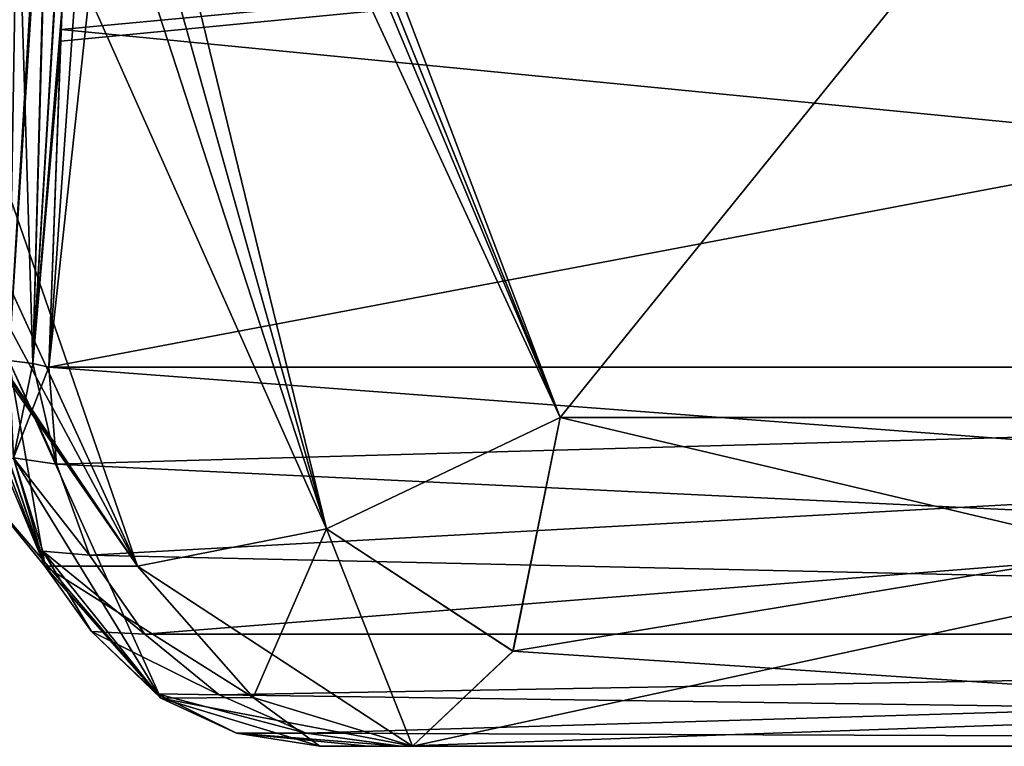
# Model space of a CAD drawing. Header units: inches. Extents: x -11.1 to 11.1, y -2.2 to 7.8.
# Tile 4 of 233: x -8.892 to -8.8099, y -2.112 to -2.0515. Entities that reach past the tile are written whole.
import ezdxf

# ---------------------------------------------------------------- set-up
doc = ezdxf.new("R2010")
doc.units = ezdxf.units.IN
doc.header["$LTSCALE"] = 93.866667
doc.header["$MEASUREMENT"] = 0
for name, color, linetype in [('15054', 7, 'CONTINUOUS'), ('15136', 7, 'CONTINUOUS'), ('15137', 7, 'CONTINUOUS'), ('15138', 7, 'CONTINUOUS'), ('15139', 7, 'CONTINUOUS'), ('15265', 7, 'CONTINUOUS'), ('15266', 7, 'CONTINUOUS'), ('15270', 7, 'CONTINUOUS'), ('15271', 7, 'CONTINUOUS'), ('15432', 7, 'CONTINUOUS'), ('15433', 7, 'CONTINUOUS'), ('15559', 7, 'CONTINUOUS'), ('15560', 7, 'CONTINUOUS'), ('15561', 7, 'CONTINUOUS'), ('15638', 7, 'CONTINUOUS'), ('15639', 7, 'CONTINUOUS'), ('15640', 7, 'CONTINUOUS'), ('15928', 7, 'CONTINUOUS'), ('15929', 7, 'CONTINUOUS'), ('15940', 7, 'CONTINUOUS'), ('15941', 7, 'CONTINUOUS'), ('15943', 7, 'CONTINUOUS'), ('16004', 7, 'CONTINUOUS'), ('16010', 7, 'CONTINUOUS'), ('16032', 7, 'CONTINUOUS'), ('16038', 7, 'CONTINUOUS'), ('16105', 7, 'CONTINUOUS'), ('16107', 7, 'CONTINUOUS'), ('16109', 7, 'CONTINUOUS'), ('16111', 7, 'CONTINUOUS'), ('16136', 7, 'CONTINUOUS'), ('16137', 7, 'CONTINUOUS'), ('16138', 7, 'CONTINUOUS'), ('16139', 7, 'CONTINUOUS'), ('16140', 7, 'CONTINUOUS'), ('16141', 7, 'CONTINUOUS'), ('16142', 7, 'CONTINUOUS'), ('16143', 7, 'CONTINUOUS'), ('16144', 7, 'CONTINUOUS'), ('16145', 7, 'CONTINUOUS'), ('16146', 7, 'CONTINUOUS'), ('16147', 7, 'CONTINUOUS'), ('16148', 7, 'CONTINUOUS'), ('16149', 7, 'CONTINUOUS'), ('16150', 7, 'CONTINUOUS')]:
    doc.layers.add(name, color=color, linetype=linetype)

msp = doc.modelspace()

# ---------------------------------------------------------------- linework, layer by layer
at = {"layer": '15054', "linetype": 'Continuous'}
for points in [[(-8.866952, -2.112, -2.256126), (-8.862903, -2.112, -2.264627), (-8.85922, -2.112, -2.241625), (-8.866952, -2.112, -2.256126)], [(-8.866952, -2.112, -1.743874), (-8.859219, -2.112, -1.758375), (-8.862903, -2.112, -1.735373), (-8.866952, -2.112, -1.743874)], [(-8.866952, -2.112, 1.743874), (-8.862903, -2.112, 1.735373), (-8.85922, -2.112, 1.758375), (-8.866952, -2.112, 1.743874)], [(-8.866952, -2.112, 2.256126), (-8.859219, -2.112, 2.241625), (-8.862903, -2.112, 2.264627), (-8.866952, -2.112, 2.256126)], [(-8.862903, -2.112, -2.264627), (-8.860232, -2.112, -2.273654), (-8.85922, -2.112, -2.241625), (-8.862903, -2.112, -2.264627)], [(-8.862903, -2.112, -1.735373), (-8.859219, -2.112, -1.758375), (-8.860232, -2.112, -1.726346), (-8.862903, -2.112, -1.735373)], [(-8.862903, -2.112, 1.735373), (-8.860232, -2.112, 1.726346), (-8.85922, -2.112, 1.758375), (-8.862903, -2.112, 1.735373)], [(-8.862903, -2.112, 2.264627), (-8.859219, -2.112, 2.241625), (-8.860232, -2.112, 2.273654), (-8.862903, -2.112, 2.264627)], [(-8.860232, -2.112, -2.273654), (-8.571224, -2.112, -3.633331), (-8.85922, -2.112, -2.241625), (-8.860232, -2.112, -2.273654)], [(-8.859219, -2.112, -1.758375), (-8.731102, -2.112, -1.735594), (-8.860232, -2.112, -1.726346), (-8.859219, -2.112, -1.758375)], [(-8.860232, -2.112, -1.726346), (-8.731102, -2.112, -1.735594), (-8.571224, -2.112, -0.366669), (-8.860232, -2.112, -1.726346)], [(-8.860232, -2.112, 1.726346), (-8.571224, -2.112, 0.366669), (-8.85922, -2.112, 1.758375), (-8.860232, -2.112, 1.726346)], [(-8.859219, -2.112, 2.241625), (-8.731102, -2.112, 2.264406), (-8.860232, -2.112, 2.273654), (-8.859219, -2.112, 2.241625)], [(-8.860232, -2.112, 2.273654), (-8.731102, -2.112, 2.264406), (-8.571224, -2.112, 3.633331), (-8.860232, -2.112, 2.273654)], [(-8.85922, -2.112, -2.241625), (-8.571224, -2.112, -3.633331), (-8.731101, -2.112, -2.264406), (-8.85922, -2.112, -2.241625)], [(-8.85922, -2.112, 1.758375), (-8.571224, -2.112, 0.366669), (-8.731101, -2.112, 1.735594), (-8.85922, -2.112, 1.758375)]]:
    msp.add_3dface(points, dxfattribs=at)
at = {"layer": '15136', "linetype": 'Continuous'}
for points in [[(-8.888448, -2.050677, 2.277503), (-8.889536, -2.08043, 2.279883), (-8.885575, -2.024368, 2.284385), (-8.888448, -2.050677, 2.277503)], [(-8.885575, -2.024368, 2.284385), (-8.889536, -2.08043, 2.279883), (-8.883532, -2.025146, 2.294194), (-8.885575, -2.024368, 2.284385)], [(-8.889536, -2.08043, 2.279883), (-8.600528, -2.08043, 3.639559), (-8.883532, -2.025146, 2.294194), (-8.889536, -2.08043, 2.279883)], [(-8.883532, -2.025146, 2.294194), (-8.600528, -2.08043, 3.639559), (-8.59763, -2.025146, 3.639255), (-8.883532, -2.025146, 2.294194)]]:
    msp.add_3dface(points, dxfattribs=at)
at = {"layer": '15137', "linetype": 'Continuous'}
for points in [[(-8.888507, -2.052287, -1.722369), (-8.600528, -2.08043, -0.360441), (-8.887514, -2.025146, -1.72454), (-8.888507, -2.052287, -1.722369)], [(-8.887514, -2.025146, -1.72454), (-8.600528, -2.08043, -0.360441), (-8.59763, -2.025146, -0.360745), (-8.887514, -2.025146, -1.72454)], [(-8.889536, -2.08043, -1.720117), (-8.600528, -2.08043, -0.360441), (-8.888507, -2.052287, -1.722369), (-8.889536, -2.08043, -1.720117)]]:
    msp.add_3dface(points, dxfattribs=at)
at = {"layer": '15138', "linetype": 'Continuous'}
for points in [[(-8.600528, -2.08043, 0.360441), (-8.889536, -2.08043, 1.720117), (-8.59763, -2.025146, 0.360745), (-8.600528, -2.08043, 0.360441)], [(-8.59763, -2.025146, 0.360745), (-8.889536, -2.08043, 1.720117), (-8.888507, -2.052296, 1.722368), (-8.59763, -2.025146, 0.360745)], [(-8.887514, -2.025146, 1.72454), (-8.59763, -2.025146, 0.360745), (-8.888507, -2.052296, 1.722368), (-8.887514, -2.025146, 1.72454)]]:
    msp.add_3dface(points, dxfattribs=at)
at = {"layer": '15139', "linetype": 'Continuous'}
for points in [[(-8.600528, -2.08043, -3.639559), (-8.889536, -2.08043, -2.279883), (-8.59763, -2.025146, -3.639255), (-8.600528, -2.08043, -3.639559)], [(-8.59763, -2.025146, -3.639255), (-8.889536, -2.08043, -2.279883), (-8.888543, -2.053271, -2.27771), (-8.59763, -2.025146, -3.639255)], [(-8.887514, -2.025146, -2.27546), (-8.59763, -2.025146, -3.639255), (-8.888543, -2.053271, -2.27771), (-8.887514, -2.025146, -2.27546)]]:
    msp.add_3dface(points, dxfattribs=at)
at = {"layer": '15265', "linetype": 'Continuous'}
for points in [[(-8.889536, -2.08043, -2.279883), (-8.600528, -2.08043, -3.639559), (-8.592509, -2.102651, -3.637855), (-8.889536, -2.08043, -2.279883)], [(-8.889536, -2.08043, -2.279883), (-8.592509, -2.102651, -3.637855), (-8.888881, -2.088493, -2.279744), (-8.889536, -2.08043, -2.279883)], [(-8.592509, -2.102651, -3.637855), (-8.886141, -2.096084, -2.279161), (-8.888881, -2.088493, -2.279744), (-8.592509, -2.102651, -3.637855)], [(-8.592509, -2.102651, -3.637855), (-8.881517, -2.102651, -2.278179), (-8.886141, -2.096084, -2.279161), (-8.592509, -2.102651, -3.637855)], [(-8.592509, -2.102651, -3.637855), (-8.875345, -2.107715, -2.276867), (-8.881517, -2.102651, -2.278179), (-8.592509, -2.102651, -3.637855)], [(-8.592509, -2.102651, -3.637855), (-8.571224, -2.112, -3.633331), (-8.875345, -2.107715, -2.276867), (-8.592509, -2.102651, -3.637855)], [(-8.571224, -2.112, -3.633331), (-8.868074, -2.110909, -2.275321), (-8.875345, -2.107715, -2.276867), (-8.571224, -2.112, -3.633331)], [(-8.571224, -2.112, -3.633331), (-8.860232, -2.112, -2.273654), (-8.868074, -2.110909, -2.275321), (-8.571224, -2.112, -3.633331)]]:
    msp.add_3dface(points, dxfattribs=at)
at = {"layer": '15266', "linetype": 'Continuous'}
for points in [[(-8.600528, -2.08043, -0.360441), (-8.889536, -2.08043, -1.720117), (-8.888881, -2.088493, -1.720256), (-8.600528, -2.08043, -0.360441)], [(-8.886142, -2.096084, -1.720838), (-8.600528, -2.08043, -0.360441), (-8.888881, -2.088493, -1.720256), (-8.886142, -2.096084, -1.720838)], [(-8.881518, -2.10265, -1.721821), (-8.600528, -2.08043, -0.360441), (-8.886142, -2.096084, -1.720838), (-8.881518, -2.10265, -1.721821)], [(-8.592509, -2.102651, -0.362145), (-8.600528, -2.08043, -0.360441), (-8.881518, -2.10265, -1.721821), (-8.592509, -2.102651, -0.362145)], [(-8.875346, -2.107715, -1.723133), (-8.592509, -2.102651, -0.362145), (-8.881518, -2.10265, -1.721821), (-8.875346, -2.107715, -1.723133)], [(-8.868074, -2.110909, -1.724679), (-8.592509, -2.102651, -0.362145), (-8.875346, -2.107715, -1.723133), (-8.868074, -2.110909, -1.724679)], [(-8.860232, -2.112, -1.726346), (-8.592509, -2.102651, -0.362145), (-8.868074, -2.110909, -1.724679), (-8.860232, -2.112, -1.726346)], [(-8.860232, -2.112, -1.726346), (-8.571224, -2.112, -0.366669), (-8.592509, -2.102651, -0.362145), (-8.860232, -2.112, -1.726346)]]:
    msp.add_3dface(points, dxfattribs=at)
at = {"layer": '15270', "linetype": 'Continuous'}
for points in [[(-8.889536, -2.08043, 1.720117), (-8.600528, -2.08043, 0.360441), (-8.592509, -2.102651, 0.362145), (-8.889536, -2.08043, 1.720117)], [(-8.888881, -2.088493, 1.720256), (-8.889536, -2.08043, 1.720117), (-8.592509, -2.102651, 0.362145), (-8.888881, -2.088493, 1.720256)], [(-8.886141, -2.096084, 1.720839), (-8.888881, -2.088493, 1.720256), (-8.592509, -2.102651, 0.362145), (-8.886141, -2.096084, 1.720839)], [(-8.881517, -2.102651, 1.721821), (-8.886141, -2.096084, 1.720839), (-8.592509, -2.102651, 0.362145), (-8.881517, -2.102651, 1.721821)], [(-8.875345, -2.107715, 1.723133), (-8.881517, -2.102651, 1.721821), (-8.592509, -2.102651, 0.362145), (-8.875345, -2.107715, 1.723133)], [(-8.571224, -2.112, 0.366669), (-8.875345, -2.107715, 1.723133), (-8.592509, -2.102651, 0.362145), (-8.571224, -2.112, 0.366669)], [(-8.571224, -2.112, 0.366669), (-8.868074, -2.110909, 1.724679), (-8.875345, -2.107715, 1.723133), (-8.571224, -2.112, 0.366669)], [(-8.571224, -2.112, 0.366669), (-8.860232, -2.112, 1.726346), (-8.868074, -2.110909, 1.724679), (-8.571224, -2.112, 0.366669)]]:
    msp.add_3dface(points, dxfattribs=at)
at = {"layer": '15271', "linetype": 'Continuous'}
for points in [[(-8.600528, -2.08043, 3.639559), (-8.889536, -2.08043, 2.279883), (-8.888881, -2.088493, 2.279744), (-8.600528, -2.08043, 3.639559)], [(-8.886142, -2.096084, 2.279162), (-8.600528, -2.08043, 3.639559), (-8.888881, -2.088493, 2.279744), (-8.886142, -2.096084, 2.279162)], [(-8.881518, -2.10265, 2.278179), (-8.600528, -2.08043, 3.639559), (-8.886142, -2.096084, 2.279162), (-8.881518, -2.10265, 2.278179)], [(-8.592509, -2.102651, 3.637855), (-8.600528, -2.08043, 3.639559), (-8.881518, -2.10265, 2.278179), (-8.592509, -2.102651, 3.637855)], [(-8.875346, -2.107715, 2.276867), (-8.592509, -2.102651, 3.637855), (-8.881518, -2.10265, 2.278179), (-8.875346, -2.107715, 2.276867)], [(-8.868074, -2.110909, 2.275321), (-8.592509, -2.102651, 3.637855), (-8.875346, -2.107715, 2.276867), (-8.868074, -2.110909, 2.275321)], [(-8.860232, -2.112, 2.273654), (-8.592509, -2.102651, 3.637855), (-8.868074, -2.110909, 2.275321), (-8.860232, -2.112, 2.273654)], [(-8.860232, -2.112, 2.273654), (-8.571224, -2.112, 3.633331), (-8.592509, -2.102651, 3.637855), (-8.860232, -2.112, 2.273654)]]:
    msp.add_3dface(points, dxfattribs=at)
at = {"layer": '15432', "linetype": 'Continuous'}
for points in [[(-8.716747, -1.923693, -2.218684), (-8.908012, -1.923692, -2.154793), (-8.732535, -2.084615, -2.234628), (-8.716747, -1.923693, -2.218684)], [(-8.732535, -2.084615, -2.234628), (-8.908012, -1.923692, -2.154793), (-8.881953, -1.997517, -2.185516), (-8.732535, -2.084615, -2.234628)], [(-8.881991, -1.997414, -1.814522), (-8.716747, -1.923693, -1.781316), (-8.846909, -2.084615, -1.785608), (-8.881991, -1.997414, -1.814522)], [(-8.846909, -2.084615, -1.785608), (-8.716747, -1.923693, -1.781316), (-8.732535, -2.084615, -1.765372), (-8.846909, -2.084615, -1.785608)], [(-8.846909, -2.084615, -2.214392), (-8.732535, -2.084615, -2.234628), (-8.881953, -1.997517, -2.185516), (-8.846909, -2.084615, -2.214392)]]:
    msp.add_3dface(points, dxfattribs=at)
at = {"layer": '15433', "linetype": 'Continuous'}
for points in [[(-8.716747, -1.923693, 1.781316), (-8.908012, -1.923692, 1.845207), (-8.732535, -2.084615, 1.765372), (-8.716747, -1.923693, 1.781316)], [(-8.732535, -2.084615, 1.765372), (-8.908012, -1.923692, 1.845207), (-8.881953, -1.997517, 1.814484), (-8.732535, -2.084615, 1.765372)], [(-8.881991, -1.997414, 2.185478), (-8.716747, -1.923693, 2.218684), (-8.846909, -2.084615, 2.214392), (-8.881991, -1.997414, 2.185478)], [(-8.846909, -2.084615, 2.214392), (-8.716747, -1.923693, 2.218684), (-8.732535, -2.084615, 2.234628), (-8.846909, -2.084615, 2.214392)], [(-8.846909, -2.084615, 1.785608), (-8.732535, -2.084615, 1.765372), (-8.881953, -1.997517, 1.814484), (-8.846909, -2.084615, 1.785608)]]:
    msp.add_3dface(points, dxfattribs=at)
at = {"layer": '15559', "linetype": 'Continuous'}
for points in [[(-8.887514, -2.025146, -2.27546), (-8.888543, -2.053271, -2.27771), (-8.89086, -2.08012, -2.275345), (-8.887514, -2.025146, -2.27546)], [(-8.887514, -2.025146, -2.27546), (-8.89086, -2.08012, -2.275345), (-8.889432, -2.025545, -2.2696), (-8.887514, -2.025146, -2.27546)], [(-8.89086, -2.08012, -2.275345), (-8.892875, -2.079856, -2.271073), (-8.889432, -2.025545, -2.2696), (-8.89086, -2.08012, -2.275345)], [(-8.889432, -2.025545, -2.2696), (-8.892875, -2.079856, -2.271073), (-8.892493, -2.025859, -2.26428), (-8.889432, -2.025545, -2.2696)], [(-8.888543, -2.053271, -2.27771), (-8.889536, -2.08043, -2.279883), (-8.89086, -2.08012, -2.275345), (-8.888543, -2.053271, -2.27771)]]:
    msp.add_3dface(points, dxfattribs=at)
at = {"layer": '15560', "linetype": 'Continuous'}
for points in [[(-8.89086, -2.08012, -1.724655), (-8.887514, -2.025146, -1.72454), (-8.892512, -2.02586, -1.735747), (-8.89086, -2.08012, -1.724655)], [(-8.887514, -2.025146, -1.72454), (-8.89086, -2.08012, -1.724655), (-8.888507, -2.052287, -1.722369), (-8.887514, -2.025146, -1.72454)], [(-8.892875, -2.079856, -1.728927), (-8.89086, -2.08012, -1.724655), (-8.892512, -2.02586, -1.735747), (-8.892875, -2.079856, -1.728927)], [(-8.889536, -2.08043, -1.720117), (-8.888507, -2.052287, -1.722369), (-8.89086, -2.08012, -1.724655), (-8.889536, -2.08043, -1.720117)]]:
    msp.add_3dface(points, dxfattribs=at)
at = {"layer": '15561', "linetype": 'Continuous'}
for points in [[(-8.895655, -2.002167, 2.257818), (-8.896162, -2.05786, 2.263794), (-8.891685, -2.010278, 2.263371), (-8.895655, -2.002167, 2.257818)], [(-8.896162, -2.05786, 2.263794), (-8.892875, -2.079856, 2.271073), (-8.891685, -2.010278, 2.263371), (-8.896162, -2.05786, 2.263794)], [(-8.891685, -2.010278, 2.263371), (-8.892875, -2.079856, 2.271073), (-8.889092, -2.016558, 2.268907), (-8.891685, -2.010278, 2.263371)], [(-8.892875, -2.079856, 2.271073), (-8.89086, -2.08012, 2.275345), (-8.889092, -2.016558, 2.268907), (-8.892875, -2.079856, 2.271073)], [(-8.89086, -2.08012, 2.275345), (-8.887401, -2.022047, 2.275212), (-8.889092, -2.016558, 2.268907), (-8.89086, -2.08012, 2.275345)], [(-8.887401, -2.022047, 2.275212), (-8.89086, -2.08012, 2.275345), (-8.888448, -2.050677, 2.277503), (-8.887401, -2.022047, 2.275212)], [(-8.889536, -2.08043, 2.279883), (-8.888448, -2.050677, 2.277503), (-8.89086, -2.08012, 2.275345), (-8.889536, -2.08043, 2.279883)]]:
    msp.add_3dface(points, dxfattribs=at)
at = {"layer": '15638', "linetype": 'Continuous'}
for points in [[(-8.892875, -2.079856, -2.271073), (-8.89086, -2.08012, -2.275345), (-8.888881, -2.088493, -2.279744), (-8.892875, -2.079856, -2.271073)], [(-8.892466, -2.087984, -2.270729), (-8.892875, -2.079856, -2.271073), (-8.888881, -2.088493, -2.279744), (-8.892466, -2.087984, -2.270729)], [(-8.89086, -2.08012, -2.275345), (-8.889536, -2.08043, -2.279883), (-8.888881, -2.088493, -2.279744), (-8.89086, -2.08012, -2.275345)], [(-8.890042, -2.095739, -2.269473), (-8.892466, -2.087984, -2.270729), (-8.886141, -2.096084, -2.279161), (-8.890042, -2.095739, -2.269473)], [(-8.886141, -2.096084, -2.279161), (-8.892466, -2.087984, -2.270729), (-8.888881, -2.088493, -2.279744), (-8.886141, -2.096084, -2.279161)], [(-8.885976, -2.10244, -2.267095), (-8.890042, -2.095739, -2.269473), (-8.881517, -2.102651, -2.278179), (-8.885976, -2.10244, -2.267095)], [(-8.881517, -2.102651, -2.278179), (-8.890042, -2.095739, -2.269473), (-8.886141, -2.096084, -2.279161), (-8.881517, -2.102651, -2.278179)], [(-8.880492, -2.107617, -2.2639), (-8.885976, -2.10244, -2.267095), (-8.875345, -2.107715, -2.276867), (-8.880492, -2.107617, -2.2639)], [(-8.875345, -2.107715, -2.276867), (-8.885976, -2.10244, -2.267095), (-8.881517, -2.102651, -2.278179), (-8.875345, -2.107715, -2.276867)], [(-8.873899, -2.110893, -2.260239), (-8.880492, -2.107617, -2.2639), (-8.868074, -2.110909, -2.275321), (-8.873899, -2.110893, -2.260239)], [(-8.868074, -2.110909, -2.275321), (-8.880492, -2.107617, -2.2639), (-8.875345, -2.107715, -2.276867), (-8.868074, -2.110909, -2.275321)], [(-8.860232, -2.112, -2.273654), (-8.862903, -2.112, -2.264627), (-8.873899, -2.110893, -2.260239), (-8.860232, -2.112, -2.273654)], [(-8.860232, -2.112, -2.273654), (-8.873899, -2.110893, -2.260239), (-8.868074, -2.110909, -2.275321), (-8.860232, -2.112, -2.273654)], [(-8.862903, -2.112, -2.264627), (-8.866952, -2.112, -2.256126), (-8.873899, -2.110893, -2.260239), (-8.862903, -2.112, -2.264627)]]:
    msp.add_3dface(points, dxfattribs=at)
at = {"layer": '15639', "linetype": 'Continuous'}
for points in [[(-8.89086, -2.08012, -1.724655), (-8.892875, -2.079856, -1.728927), (-8.892466, -2.087984, -1.729271), (-8.89086, -2.08012, -1.724655)], [(-8.889536, -2.08043, -1.720117), (-8.89086, -2.08012, -1.724655), (-8.892466, -2.087984, -1.729271), (-8.889536, -2.08043, -1.720117)], [(-8.888881, -2.088493, -1.720256), (-8.889536, -2.08043, -1.720117), (-8.892466, -2.087984, -1.729271), (-8.888881, -2.088493, -1.720256)], [(-8.886142, -2.096084, -1.720838), (-8.888881, -2.088493, -1.720256), (-8.892466, -2.087984, -1.729271), (-8.886142, -2.096084, -1.720838)], [(-8.890042, -2.095739, -1.730527), (-8.886142, -2.096084, -1.720838), (-8.892466, -2.087984, -1.729271), (-8.890042, -2.095739, -1.730527)], [(-8.881518, -2.10265, -1.721821), (-8.886142, -2.096084, -1.720838), (-8.890042, -2.095739, -1.730527), (-8.881518, -2.10265, -1.721821)], [(-8.885976, -2.10244, -1.732905), (-8.881518, -2.10265, -1.721821), (-8.890042, -2.095739, -1.730527), (-8.885976, -2.10244, -1.732905)], [(-8.875346, -2.107715, -1.723133), (-8.881518, -2.10265, -1.721821), (-8.885976, -2.10244, -1.732905), (-8.875346, -2.107715, -1.723133)], [(-8.880492, -2.107617, -1.7361), (-8.875346, -2.107715, -1.723133), (-8.885976, -2.10244, -1.732905), (-8.880492, -2.107617, -1.7361)], [(-8.868074, -2.110909, -1.724679), (-8.875346, -2.107715, -1.723133), (-8.880492, -2.107617, -1.7361), (-8.868074, -2.110909, -1.724679)], [(-8.873899, -2.110893, -1.739761), (-8.868074, -2.110909, -1.724679), (-8.880492, -2.107617, -1.7361), (-8.873899, -2.110893, -1.739761)], [(-8.866952, -2.112, -1.743874), (-8.860232, -2.112, -1.726346), (-8.873899, -2.110893, -1.739761), (-8.866952, -2.112, -1.743874)], [(-8.860232, -2.112, -1.726346), (-8.868074, -2.110909, -1.724679), (-8.873899, -2.110893, -1.739761), (-8.860232, -2.112, -1.726346)], [(-8.866952, -2.112, -1.743874), (-8.862903, -2.112, -1.735373), (-8.860232, -2.112, -1.726346), (-8.866952, -2.112, -1.743874)]]:
    msp.add_3dface(points, dxfattribs=at)
at = {"layer": '15640', "linetype": 'Continuous'}
for points in [[(-8.89086, -2.08012, 2.275345), (-8.892875, -2.079856, 2.271073), (-8.892466, -2.087984, 2.270729), (-8.89086, -2.08012, 2.275345)], [(-8.889536, -2.08043, 2.279883), (-8.89086, -2.08012, 2.275345), (-8.892466, -2.087984, 2.270729), (-8.889536, -2.08043, 2.279883)], [(-8.888881, -2.088493, 2.279744), (-8.889536, -2.08043, 2.279883), (-8.892466, -2.087984, 2.270729), (-8.888881, -2.088493, 2.279744)], [(-8.886142, -2.096084, 2.279162), (-8.888881, -2.088493, 2.279744), (-8.892466, -2.087984, 2.270729), (-8.886142, -2.096084, 2.279162)], [(-8.890042, -2.095739, 2.269473), (-8.886142, -2.096084, 2.279162), (-8.892466, -2.087984, 2.270729), (-8.890042, -2.095739, 2.269473)], [(-8.881518, -2.10265, 2.278179), (-8.886142, -2.096084, 2.279162), (-8.890042, -2.095739, 2.269473), (-8.881518, -2.10265, 2.278179)], [(-8.885976, -2.10244, 2.267095), (-8.881518, -2.10265, 2.278179), (-8.890042, -2.095739, 2.269473), (-8.885976, -2.10244, 2.267095)], [(-8.875346, -2.107715, 2.276867), (-8.881518, -2.10265, 2.278179), (-8.885976, -2.10244, 2.267095), (-8.875346, -2.107715, 2.276867)], [(-8.880492, -2.107617, 2.2639), (-8.875346, -2.107715, 2.276867), (-8.885976, -2.10244, 2.267095), (-8.880492, -2.107617, 2.2639)], [(-8.868074, -2.110909, 2.275321), (-8.875346, -2.107715, 2.276867), (-8.880492, -2.107617, 2.2639), (-8.868074, -2.110909, 2.275321)], [(-8.873899, -2.110893, 2.260239), (-8.868074, -2.110909, 2.275321), (-8.880492, -2.107617, 2.2639), (-8.873899, -2.110893, 2.260239)], [(-8.866952, -2.112, 2.256126), (-8.860232, -2.112, 2.273654), (-8.873899, -2.110893, 2.260239), (-8.866952, -2.112, 2.256126)], [(-8.860232, -2.112, 2.273654), (-8.868074, -2.110909, 2.275321), (-8.873899, -2.110893, 2.260239), (-8.860232, -2.112, 2.273654)], [(-8.866952, -2.112, 2.256126), (-8.862903, -2.112, 2.264627), (-8.860232, -2.112, 2.273654), (-8.866952, -2.112, 2.256126)]]:
    msp.add_3dface(points, dxfattribs=at)
at = {"layer": '15928', "linetype": 'Continuous'}
for points in [[(-8.89786, -2.073727, 1.769686), (-8.882145, -2.097, 1.770599), (-8.925053, -2.003293, 1.805113), (-8.89786, -2.073727, 1.769686)], [(-8.889877, -2.097001, 1.756099), (-8.882145, -2.097, 1.770599), (-8.89786, -2.073727, 1.769686), (-8.889877, -2.097001, 1.756099)]]:
    msp.add_3dface(points, dxfattribs=at)
at = {"layer": '15929', "linetype": 'Continuous'}
for points in [[(-8.925113, -2.00315, 2.194825), (-8.882145, -2.097, 2.2294), (-8.90938, -2.046271, 2.218229), (-8.925113, -2.00315, 2.194825)], [(-8.90938, -2.046271, 2.218229), (-8.882145, -2.097, 2.2294), (-8.897266, -2.075294, 2.231125), (-8.90938, -2.046271, 2.218229)], [(-8.882145, -2.097, 2.2294), (-8.889877, -2.097, 2.243901), (-8.897266, -2.075294, 2.231125), (-8.882145, -2.097, 2.2294)]]:
    msp.add_3dface(points, dxfattribs=at)
at = {"layer": '15940', "linetype": 'Continuous'}
for points in [[(-8.897642, -2.0743, -2.23061), (-8.882145, -2.097, -2.229401), (-8.925053, -2.003293, -2.194887), (-8.897642, -2.0743, -2.23061)], [(-8.889877, -2.097, -2.243901), (-8.882145, -2.097, -2.229401), (-8.897642, -2.0743, -2.23061), (-8.889877, -2.097, -2.243901)]]:
    msp.add_3dface(points, dxfattribs=at)
at = {"layer": '15941', "linetype": 'Continuous'}
for points in [[(-8.925113, -2.00315, -1.805175), (-8.882145, -2.097, -1.7706), (-8.90938, -2.046271, -1.781771), (-8.925113, -2.00315, -1.805175)], [(-8.90938, -2.046271, -1.781771), (-8.882145, -2.097, -1.7706), (-8.897267, -2.075294, -1.768875), (-8.90938, -2.046271, -1.781771)], [(-8.882145, -2.097, -1.7706), (-8.889877, -2.097, -1.756099), (-8.897267, -2.075294, -1.768875), (-8.882145, -2.097, -1.7706)]]:
    msp.add_3dface(points, dxfattribs=at)
at = {"layer": '15943', "linetype": 'Continuous'}
for points in [[(-8.887514, -2.025146, 1.72454), (-8.888507, -2.052296, 1.722368), (-8.89086, -2.08012, 1.724655), (-8.887514, -2.025146, 1.72454)], [(-8.887514, -2.025146, 1.72454), (-8.89086, -2.08012, 1.724655), (-8.889432, -2.025545, 1.7304), (-8.887514, -2.025146, 1.72454)], [(-8.89086, -2.08012, 1.724655), (-8.892875, -2.079855, 1.728927), (-8.889432, -2.025545, 1.7304), (-8.89086, -2.08012, 1.724655)], [(-8.889432, -2.025545, 1.7304), (-8.892875, -2.079855, 1.728927), (-8.892493, -2.025859, 1.73572), (-8.889432, -2.025545, 1.7304)], [(-8.888507, -2.052296, 1.722368), (-8.889536, -2.08043, 1.720117), (-8.89086, -2.08012, 1.724655), (-8.888507, -2.052296, 1.722368)]]:
    msp.add_3dface(points, dxfattribs=at)
at = {"layer": '16004', "linetype": 'Continuous'}
for points in [[(-8.889877, -2.097001, 1.756099), (-8.89786, -2.073727, 1.769686), (-8.9135, -2.040051, 1.759983), (-8.889877, -2.097001, 1.756099)], [(-8.889877, -2.097001, 1.756099), (-8.9135, -2.040051, 1.759983), (-8.895922, -2.089625, 1.74226), (-8.889877, -2.097001, 1.756099)]]:
    msp.add_3dface(points, dxfattribs=at)
at = {"layer": '16010', "linetype": 'Continuous'}
for points in [[(-8.90938, -2.046271, 2.218229), (-8.889877, -2.097, 2.243901), (-8.9135, -2.040051, 2.240017), (-8.90938, -2.046271, 2.218229)], [(-8.889877, -2.097, 2.243901), (-8.895922, -2.089625, 2.257741), (-8.9135, -2.040051, 2.240017), (-8.889877, -2.097, 2.243901)], [(-8.889877, -2.097, 2.243901), (-8.90938, -2.046271, 2.218229), (-8.897266, -2.075294, 2.231125), (-8.889877, -2.097, 2.243901)]]:
    msp.add_3dface(points, dxfattribs=at)
at = {"layer": '16032', "linetype": 'Continuous'}
for points in [[(-8.889877, -2.097, -2.243901), (-8.897642, -2.0743, -2.23061), (-8.9135, -2.040051, -2.240017), (-8.889877, -2.097, -2.243901)], [(-8.889877, -2.097, -2.243901), (-8.9135, -2.040051, -2.240017), (-8.895922, -2.089624, -2.257741), (-8.889877, -2.097, -2.243901)]]:
    msp.add_3dface(points, dxfattribs=at)
at = {"layer": '16038', "linetype": 'Continuous'}
for points in [[(-8.90938, -2.046271, -1.781771), (-8.889877, -2.097, -1.756099), (-8.9135, -2.040051, -1.759983), (-8.90938, -2.046271, -1.781771)], [(-8.889877, -2.097, -1.756099), (-8.895922, -2.089625, -1.742259), (-8.9135, -2.040051, -1.759983), (-8.889877, -2.097, -1.756099)], [(-8.889877, -2.097, -1.756099), (-8.90938, -2.046271, -1.781771), (-8.897267, -2.075294, -1.768875), (-8.889877, -2.097, -1.756099)]]:
    msp.add_3dface(points, dxfattribs=at)
at = {"layer": '16105', "linetype": 'Continuous'}
for points in [[(-8.922991, -1.92, -2.143678), (-8.941347, -1.925781, -2.145641), (-8.866379, -2.093878, -2.215024), (-8.922991, -1.92, -2.143678)], [(-8.922991, -1.92, -2.143678), (-8.846909, -2.084615, -2.214392), (-8.915042, -1.921778, -2.148514), (-8.922991, -1.92, -2.143678)], [(-8.846909, -2.084615, -2.214392), (-8.922991, -1.92, -2.143678), (-8.866379, -2.093878, -2.215024), (-8.846909, -2.084615, -2.214392)], [(-8.846909, -2.084615, -2.214392), (-8.908012, -1.923692, -2.154793), (-8.915042, -1.921778, -2.148514), (-8.846909, -2.084615, -2.214392)], [(-8.908012, -1.923692, -2.154793), (-8.846909, -2.084615, -2.214392), (-8.881953, -1.997517, -2.185516), (-8.908012, -1.923692, -2.154793)], [(-8.925053, -2.003293, -2.194887), (-8.882145, -2.097, -2.229401), (-8.941347, -1.925781, -2.145641), (-8.925053, -2.003293, -2.194887)], [(-8.941347, -1.925781, -2.145641), (-8.882145, -2.097, -2.229401), (-8.866379, -2.093878, -2.215024), (-8.941347, -1.925781, -2.145641)]]:
    msp.add_3dface(points, dxfattribs=at)
at = {"layer": '16107', "linetype": 'Continuous'}
for points in [[(-8.941348, -1.925781, -1.854359), (-8.922991, -1.92, -1.856322), (-8.866376, -2.093877, -1.784978), (-8.941348, -1.925781, -1.854359)], [(-8.922991, -1.92, -1.856322), (-8.914651, -1.921873, -1.851192), (-8.866376, -2.093877, -1.784978), (-8.922991, -1.92, -1.856322)], [(-8.914651, -1.921873, -1.851192), (-8.908012, -1.923693, -1.845208), (-8.866376, -2.093877, -1.784978), (-8.914651, -1.921873, -1.851192)], [(-8.908012, -1.923693, -1.845208), (-8.881991, -1.997414, -1.814522), (-8.846909, -2.084615, -1.785608), (-8.908012, -1.923693, -1.845208)], [(-8.908012, -1.923693, -1.845208), (-8.846909, -2.084615, -1.785608), (-8.866376, -2.093877, -1.784978), (-8.908012, -1.923693, -1.845208)], [(-8.882145, -2.097, -1.7706), (-8.925113, -2.00315, -1.805175), (-8.941348, -1.925781, -1.854359), (-8.882145, -2.097, -1.7706)], [(-8.882145, -2.097, -1.7706), (-8.941348, -1.925781, -1.854359), (-8.866376, -2.093877, -1.784978), (-8.882145, -2.097, -1.7706)]]:
    msp.add_3dface(points, dxfattribs=at)
at = {"layer": '16109', "linetype": 'Continuous'}
for points in [[(-8.922991, -1.92, 1.856322), (-8.941347, -1.925781, 1.854359), (-8.866379, -2.093878, 1.784976), (-8.922991, -1.92, 1.856322)], [(-8.922991, -1.92, 1.856322), (-8.846909, -2.084615, 1.785608), (-8.915042, -1.921778, 1.851486), (-8.922991, -1.92, 1.856322)], [(-8.846909, -2.084615, 1.785608), (-8.922991, -1.92, 1.856322), (-8.866379, -2.093878, 1.784976), (-8.846909, -2.084615, 1.785608)], [(-8.846909, -2.084615, 1.785608), (-8.908012, -1.923692, 1.845207), (-8.915042, -1.921778, 1.851486), (-8.846909, -2.084615, 1.785608)], [(-8.908012, -1.923692, 1.845207), (-8.846909, -2.084615, 1.785608), (-8.881953, -1.997517, 1.814484), (-8.908012, -1.923692, 1.845207)], [(-8.925053, -2.003293, 1.805113), (-8.882145, -2.097, 1.770599), (-8.941347, -1.925781, 1.854359), (-8.925053, -2.003293, 1.805113)], [(-8.941347, -1.925781, 1.854359), (-8.882145, -2.097, 1.770599), (-8.866379, -2.093878, 1.784976), (-8.941347, -1.925781, 1.854359)]]:
    msp.add_3dface(points, dxfattribs=at)
at = {"layer": '16111', "linetype": 'Continuous'}
for points in [[(-8.941348, -1.925781, 2.145641), (-8.922991, -1.92, 2.143678), (-8.866376, -2.093877, 2.215022), (-8.941348, -1.925781, 2.145641)], [(-8.922991, -1.92, 2.143678), (-8.914651, -1.921873, 2.148808), (-8.866376, -2.093877, 2.215022), (-8.922991, -1.92, 2.143678)], [(-8.914651, -1.921873, 2.148808), (-8.908012, -1.923693, 2.154792), (-8.866376, -2.093877, 2.215022), (-8.914651, -1.921873, 2.148808)], [(-8.908012, -1.923693, 2.154792), (-8.881991, -1.997414, 2.185478), (-8.846909, -2.084615, 2.214392), (-8.908012, -1.923693, 2.154792)], [(-8.908012, -1.923693, 2.154792), (-8.846909, -2.084615, 2.214392), (-8.866376, -2.093877, 2.215022), (-8.908012, -1.923693, 2.154792)], [(-8.882145, -2.097, 2.2294), (-8.925113, -2.00315, 2.194825), (-8.941348, -1.925781, 2.145641), (-8.882145, -2.097, 2.2294)], [(-8.882145, -2.097, 2.2294), (-8.941348, -1.925781, 2.145641), (-8.866376, -2.093877, 2.215022), (-8.882145, -2.097, 2.2294)]]:
    msp.add_3dface(points, dxfattribs=at)
at = {"layer": '16136', "linetype": 'Continuous'}
for points in [[(-8.889877, -2.097, -2.243901), (-8.895922, -2.089624, -2.257741), (-8.892466, -2.087984, -2.270729), (-8.889877, -2.097, -2.243901)], [(-8.890042, -2.095739, -2.269473), (-8.889877, -2.097, -2.243901), (-8.892466, -2.087984, -2.270729), (-8.890042, -2.095739, -2.269473)], [(-8.880188, -2.107981, -2.249068), (-8.889877, -2.097, -2.243901), (-8.890042, -2.095739, -2.269473), (-8.880188, -2.107981, -2.249068)], [(-8.885976, -2.10244, -2.267095), (-8.880188, -2.107981, -2.249068), (-8.890042, -2.095739, -2.269473), (-8.885976, -2.10244, -2.267095)], [(-8.880492, -2.107617, -2.2639), (-8.880188, -2.107981, -2.249068), (-8.885976, -2.10244, -2.267095), (-8.880492, -2.107617, -2.2639)], [(-8.873899, -2.110893, -2.260239), (-8.880188, -2.107981, -2.249068), (-8.880492, -2.107617, -2.2639), (-8.873899, -2.110893, -2.260239)], [(-8.866952, -2.112, -2.256126), (-8.880188, -2.107981, -2.249068), (-8.873899, -2.110893, -2.260239), (-8.866952, -2.112, -2.256126)]]:
    msp.add_3dface(points, dxfattribs=at)
at = {"layer": '16137', "linetype": 'Continuous'}
for points in [[(-8.882145, -2.097, -2.229401), (-8.889877, -2.097, -2.243901), (-8.872509, -2.107945, -2.234539), (-8.882145, -2.097, -2.229401)], [(-8.872509, -2.107945, -2.234539), (-8.889877, -2.097, -2.243901), (-8.880188, -2.107981, -2.249068), (-8.872509, -2.107945, -2.234539)], [(-8.85922, -2.112, -2.241625), (-8.872509, -2.107945, -2.234539), (-8.880188, -2.107981, -2.249068), (-8.85922, -2.112, -2.241625)], [(-8.866952, -2.112, -2.256126), (-8.85922, -2.112, -2.241625), (-8.880188, -2.107981, -2.249068), (-8.866952, -2.112, -2.256126)]]:
    msp.add_3dface(points, dxfattribs=at)
at = {"layer": '16138', "linetype": 'Continuous'}
for points in [[(-8.846909, -2.084615, -2.214392), (-8.866379, -2.093878, -2.215024), (-8.850823, -2.104072, -2.223123), (-8.846909, -2.084615, -2.214392)], [(-8.882145, -2.097, -2.229401), (-8.85922, -2.112, -2.241625), (-8.866379, -2.093878, -2.215024), (-8.882145, -2.097, -2.229401)], [(-8.866379, -2.093878, -2.215024), (-8.85922, -2.112, -2.241625), (-8.850823, -2.104072, -2.223123), (-8.866379, -2.093878, -2.215024)], [(-8.85922, -2.112, -2.241625), (-8.882145, -2.097, -2.229401), (-8.872509, -2.107945, -2.234539), (-8.85922, -2.112, -2.241625)]]:
    msp.add_3dface(points, dxfattribs=at)
at = {"layer": '16139', "linetype": 'Continuous'}
for points in [[(-8.731102, -2.112, -1.735594), (-8.859219, -2.112, -1.758375), (-8.732535, -2.084615, -1.765372), (-8.731102, -2.112, -1.735594)], [(-8.732535, -2.084615, -1.765372), (-8.859219, -2.112, -1.758375), (-8.850852, -2.104075, -1.776887), (-8.732535, -2.084615, -1.765372)], [(-8.846909, -2.084615, -1.785608), (-8.732535, -2.084615, -1.765372), (-8.850852, -2.104075, -1.776887), (-8.846909, -2.084615, -1.785608)], [(-8.731101, -2.112, -2.264406), (-8.846909, -2.084615, -2.214392), (-8.850823, -2.104072, -2.223123), (-8.731101, -2.112, -2.264406)], [(-8.731101, -2.112, -2.264406), (-8.732535, -2.084615, -2.234628), (-8.846909, -2.084615, -2.214392), (-8.731101, -2.112, -2.264406)], [(-8.85922, -2.112, -2.241625), (-8.731101, -2.112, -2.264406), (-8.850823, -2.104072, -2.223123), (-8.85922, -2.112, -2.241625)]]:
    msp.add_3dface(points, dxfattribs=at)
at = {"layer": '16140', "linetype": 'Continuous'}
for points in [[(-8.866376, -2.093877, -1.784978), (-8.846909, -2.084615, -1.785608), (-8.850852, -2.104075, -1.776887), (-8.866376, -2.093877, -1.784978)], [(-8.882145, -2.097, -1.7706), (-8.866376, -2.093877, -1.784978), (-8.87251, -2.107945, -1.765462), (-8.882145, -2.097, -1.7706)], [(-8.866376, -2.093877, -1.784978), (-8.859219, -2.112, -1.758375), (-8.87251, -2.107945, -1.765462), (-8.866376, -2.093877, -1.784978)], [(-8.859219, -2.112, -1.758375), (-8.866376, -2.093877, -1.784978), (-8.850852, -2.104075, -1.776887), (-8.859219, -2.112, -1.758375)]]:
    msp.add_3dface(points, dxfattribs=at)
at = {"layer": '16141', "linetype": 'Continuous'}
for points in [[(-8.889877, -2.097, -1.756099), (-8.882145, -2.097, -1.7706), (-8.87251, -2.107945, -1.765462), (-8.889877, -2.097, -1.756099)], [(-8.880188, -2.107981, -1.750932), (-8.889877, -2.097, -1.756099), (-8.87251, -2.107945, -1.765462), (-8.880188, -2.107981, -1.750932)], [(-8.859219, -2.112, -1.758375), (-8.880188, -2.107981, -1.750932), (-8.87251, -2.107945, -1.765462), (-8.859219, -2.112, -1.758375)], [(-8.859219, -2.112, -1.758375), (-8.866952, -2.112, -1.743874), (-8.880188, -2.107981, -1.750932), (-8.859219, -2.112, -1.758375)]]:
    msp.add_3dface(points, dxfattribs=at)
at = {"layer": '16142', "linetype": 'Continuous'}
for points in [[(-8.892875, -2.079856, -1.728927), (-8.895922, -2.089625, -1.742259), (-8.880188, -2.107981, -1.750932), (-8.892875, -2.079856, -1.728927)], [(-8.892466, -2.087984, -1.729271), (-8.892875, -2.079856, -1.728927), (-8.880188, -2.107981, -1.750932), (-8.892466, -2.087984, -1.729271)], [(-8.890042, -2.095739, -1.730527), (-8.892466, -2.087984, -1.729271), (-8.880188, -2.107981, -1.750932), (-8.890042, -2.095739, -1.730527)], [(-8.895922, -2.089625, -1.742259), (-8.889877, -2.097, -1.756099), (-8.880188, -2.107981, -1.750932), (-8.895922, -2.089625, -1.742259)], [(-8.885976, -2.10244, -1.732905), (-8.890042, -2.095739, -1.730527), (-8.880188, -2.107981, -1.750932), (-8.885976, -2.10244, -1.732905)], [(-8.880492, -2.107617, -1.7361), (-8.885976, -2.10244, -1.732905), (-8.880188, -2.107981, -1.750932), (-8.880492, -2.107617, -1.7361)], [(-8.873899, -2.110893, -1.739761), (-8.880492, -2.107617, -1.7361), (-8.880188, -2.107981, -1.750932), (-8.873899, -2.110893, -1.739761)], [(-8.866952, -2.112, -1.743874), (-8.873899, -2.110893, -1.739761), (-8.880188, -2.107981, -1.750932), (-8.866952, -2.112, -1.743874)]]:
    msp.add_3dface(points, dxfattribs=at)
at = {"layer": '16143', "linetype": 'Continuous'}
for points in [[(-8.892875, -2.079855, 1.728927), (-8.89086, -2.08012, 1.724655), (-8.888881, -2.088493, 1.720256), (-8.892875, -2.079855, 1.728927)], [(-8.892466, -2.087984, 1.729272), (-8.892875, -2.079855, 1.728927), (-8.888881, -2.088493, 1.720256), (-8.892466, -2.087984, 1.729272)], [(-8.89086, -2.08012, 1.724655), (-8.889536, -2.08043, 1.720117), (-8.888881, -2.088493, 1.720256), (-8.89086, -2.08012, 1.724655)], [(-8.890042, -2.095738, 1.730528), (-8.892466, -2.087984, 1.729272), (-8.886141, -2.096084, 1.720839), (-8.890042, -2.095738, 1.730528)], [(-8.886141, -2.096084, 1.720839), (-8.892466, -2.087984, 1.729272), (-8.888881, -2.088493, 1.720256), (-8.886141, -2.096084, 1.720839)], [(-8.885977, -2.102439, 1.732905), (-8.890042, -2.095738, 1.730528), (-8.881517, -2.102651, 1.721821), (-8.885977, -2.102439, 1.732905)], [(-8.881517, -2.102651, 1.721821), (-8.890042, -2.095738, 1.730528), (-8.886141, -2.096084, 1.720839), (-8.881517, -2.102651, 1.721821)], [(-8.880493, -2.107617, 1.7361), (-8.885977, -2.102439, 1.732905), (-8.875345, -2.107715, 1.723133), (-8.880493, -2.107617, 1.7361)], [(-8.875345, -2.107715, 1.723133), (-8.885977, -2.102439, 1.732905), (-8.881517, -2.102651, 1.721821), (-8.875345, -2.107715, 1.723133)], [(-8.873899, -2.110893, 1.739762), (-8.880493, -2.107617, 1.7361), (-8.868074, -2.110909, 1.724679), (-8.873899, -2.110893, 1.739762)], [(-8.868074, -2.110909, 1.724679), (-8.880493, -2.107617, 1.7361), (-8.875345, -2.107715, 1.723133), (-8.868074, -2.110909, 1.724679)], [(-8.860232, -2.112, 1.726346), (-8.862903, -2.112, 1.735373), (-8.873899, -2.110893, 1.739762), (-8.860232, -2.112, 1.726346)], [(-8.860232, -2.112, 1.726346), (-8.873899, -2.110893, 1.739762), (-8.868074, -2.110909, 1.724679), (-8.860232, -2.112, 1.726346)], [(-8.862903, -2.112, 1.735373), (-8.866952, -2.112, 1.743874), (-8.873899, -2.110893, 1.739762), (-8.862903, -2.112, 1.735373)]]:
    msp.add_3dface(points, dxfattribs=at)
at = {"layer": '16144', "linetype": 'Continuous'}
for points in [[(-8.892875, -2.079855, 1.728927), (-8.889877, -2.097001, 1.756099), (-8.895922, -2.089625, 1.74226), (-8.892875, -2.079855, 1.728927)], [(-8.889877, -2.097001, 1.756099), (-8.892875, -2.079855, 1.728927), (-8.892466, -2.087984, 1.729272), (-8.889877, -2.097001, 1.756099)], [(-8.890042, -2.095738, 1.730528), (-8.889877, -2.097001, 1.756099), (-8.892466, -2.087984, 1.729272), (-8.890042, -2.095738, 1.730528)], [(-8.885977, -2.102439, 1.732905), (-8.889877, -2.097001, 1.756099), (-8.890042, -2.095738, 1.730528), (-8.885977, -2.102439, 1.732905)], [(-8.880187, -2.107981, 1.750932), (-8.889877, -2.097001, 1.756099), (-8.885977, -2.102439, 1.732905), (-8.880187, -2.107981, 1.750932)], [(-8.880493, -2.107617, 1.7361), (-8.880187, -2.107981, 1.750932), (-8.885977, -2.102439, 1.732905), (-8.880493, -2.107617, 1.7361)], [(-8.873899, -2.110893, 1.739762), (-8.880187, -2.107981, 1.750932), (-8.880493, -2.107617, 1.7361), (-8.873899, -2.110893, 1.739762)], [(-8.866952, -2.112, 1.743874), (-8.880187, -2.107981, 1.750932), (-8.873899, -2.110893, 1.739762), (-8.866952, -2.112, 1.743874)]]:
    msp.add_3dface(points, dxfattribs=at)
at = {"layer": '16145', "linetype": 'Continuous'}
for points in [[(-8.882145, -2.097, 1.770599), (-8.889877, -2.097001, 1.756099), (-8.872509, -2.107945, 1.765461), (-8.882145, -2.097, 1.770599)], [(-8.872509, -2.107945, 1.765461), (-8.889877, -2.097001, 1.756099), (-8.880187, -2.107981, 1.750932), (-8.872509, -2.107945, 1.765461)], [(-8.866952, -2.112, 1.743874), (-8.872509, -2.107945, 1.765461), (-8.880187, -2.107981, 1.750932), (-8.866952, -2.112, 1.743874)], [(-8.866952, -2.112, 1.743874), (-8.85922, -2.112, 1.758375), (-8.872509, -2.107945, 1.765461), (-8.866952, -2.112, 1.743874)]]:
    msp.add_3dface(points, dxfattribs=at)
at = {"layer": '16146', "linetype": 'Continuous'}
for points in [[(-8.846909, -2.084615, 1.785608), (-8.866379, -2.093878, 1.784976), (-8.850823, -2.104072, 1.776877), (-8.846909, -2.084615, 1.785608)], [(-8.882145, -2.097, 1.770599), (-8.85922, -2.112, 1.758375), (-8.866379, -2.093878, 1.784976), (-8.882145, -2.097, 1.770599)], [(-8.866379, -2.093878, 1.784976), (-8.85922, -2.112, 1.758375), (-8.850823, -2.104072, 1.776877), (-8.866379, -2.093878, 1.784976)], [(-8.85922, -2.112, 1.758375), (-8.882145, -2.097, 1.770599), (-8.872509, -2.107945, 1.765461), (-8.85922, -2.112, 1.758375)]]:
    msp.add_3dface(points, dxfattribs=at)
at = {"layer": '16147', "linetype": 'Continuous'}
for points in [[(-8.731102, -2.112, 2.264406), (-8.859219, -2.112, 2.241625), (-8.732535, -2.084615, 2.234628), (-8.731102, -2.112, 2.264406)], [(-8.732535, -2.084615, 2.234628), (-8.859219, -2.112, 2.241625), (-8.850852, -2.104075, 2.223113), (-8.732535, -2.084615, 2.234628)], [(-8.846909, -2.084615, 2.214392), (-8.732535, -2.084615, 2.234628), (-8.850852, -2.104075, 2.223113), (-8.846909, -2.084615, 2.214392)], [(-8.731101, -2.112, 1.735594), (-8.846909, -2.084615, 1.785608), (-8.850823, -2.104072, 1.776877), (-8.731101, -2.112, 1.735594)], [(-8.731101, -2.112, 1.735594), (-8.732535, -2.084615, 1.765372), (-8.846909, -2.084615, 1.785608), (-8.731101, -2.112, 1.735594)], [(-8.85922, -2.112, 1.758375), (-8.731101, -2.112, 1.735594), (-8.850823, -2.104072, 1.776877), (-8.85922, -2.112, 1.758375)]]:
    msp.add_3dface(points, dxfattribs=at)
at = {"layer": '16148', "linetype": 'Continuous'}
for points in [[(-8.866376, -2.093877, 2.215022), (-8.846909, -2.084615, 2.214392), (-8.850852, -2.104075, 2.223113), (-8.866376, -2.093877, 2.215022)], [(-8.882145, -2.097, 2.2294), (-8.866376, -2.093877, 2.215022), (-8.87251, -2.107945, 2.234538), (-8.882145, -2.097, 2.2294)], [(-8.866376, -2.093877, 2.215022), (-8.859219, -2.112, 2.241625), (-8.87251, -2.107945, 2.234538), (-8.866376, -2.093877, 2.215022)], [(-8.859219, -2.112, 2.241625), (-8.866376, -2.093877, 2.215022), (-8.850852, -2.104075, 2.223113), (-8.859219, -2.112, 2.241625)]]:
    msp.add_3dface(points, dxfattribs=at)
at = {"layer": '16149', "linetype": 'Continuous'}
for points in [[(-8.889877, -2.097, 2.243901), (-8.882145, -2.097, 2.2294), (-8.87251, -2.107945, 2.234538), (-8.889877, -2.097, 2.243901)], [(-8.880188, -2.107981, 2.249068), (-8.889877, -2.097, 2.243901), (-8.87251, -2.107945, 2.234538), (-8.880188, -2.107981, 2.249068)], [(-8.859219, -2.112, 2.241625), (-8.880188, -2.107981, 2.249068), (-8.87251, -2.107945, 2.234538), (-8.859219, -2.112, 2.241625)], [(-8.859219, -2.112, 2.241625), (-8.866952, -2.112, 2.256126), (-8.880188, -2.107981, 2.249068), (-8.859219, -2.112, 2.241625)]]:
    msp.add_3dface(points, dxfattribs=at)
at = {"layer": '16150', "linetype": 'Continuous'}
for points in [[(-8.892875, -2.079856, 2.271073), (-8.895922, -2.089625, 2.257741), (-8.880188, -2.107981, 2.249068), (-8.892875, -2.079856, 2.271073)], [(-8.892466, -2.087984, 2.270729), (-8.892875, -2.079856, 2.271073), (-8.880188, -2.107981, 2.249068), (-8.892466, -2.087984, 2.270729)], [(-8.890042, -2.095739, 2.269473), (-8.892466, -2.087984, 2.270729), (-8.880188, -2.107981, 2.249068), (-8.890042, -2.095739, 2.269473)], [(-8.895922, -2.089625, 2.257741), (-8.889877, -2.097, 2.243901), (-8.880188, -2.107981, 2.249068), (-8.895922, -2.089625, 2.257741)], [(-8.885976, -2.10244, 2.267095), (-8.890042, -2.095739, 2.269473), (-8.880188, -2.107981, 2.249068), (-8.885976, -2.10244, 2.267095)], [(-8.880492, -2.107617, 2.2639), (-8.885976, -2.10244, 2.267095), (-8.880188, -2.107981, 2.249068), (-8.880492, -2.107617, 2.2639)], [(-8.873899, -2.110893, 2.260239), (-8.880492, -2.107617, 2.2639), (-8.880188, -2.107981, 2.249068), (-8.873899, -2.110893, 2.260239)], [(-8.866952, -2.112, 2.256126), (-8.873899, -2.110893, 2.260239), (-8.880188, -2.107981, 2.249068), (-8.866952, -2.112, 2.256126)]]:
    msp.add_3dface(points, dxfattribs=at)

doc.saveas('drawing.dxf')
